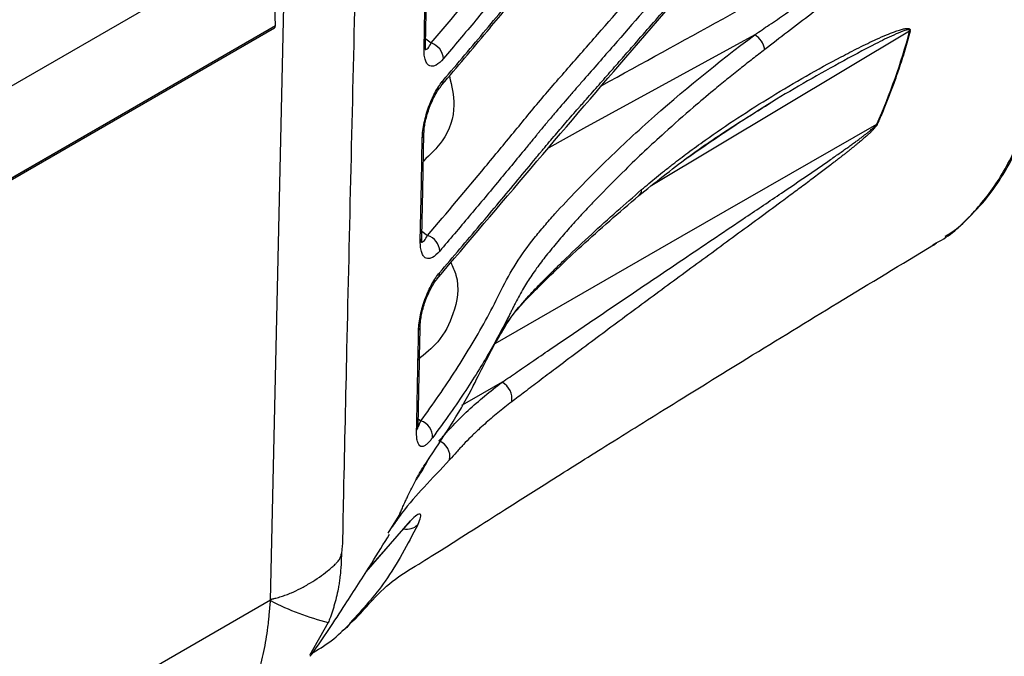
# Model space of a CAD drawing. Header units: millimetres. Extents: x 5 to 597, y 5 to 415.
# Tile 14 of 136: x 118 to 129, y 303 to 310. Entities that reach past the tile are written whole.
import ezdxf

# ---------------------------------------------------------------- set-up
doc = ezdxf.new("R2010")
doc.units = ezdxf.units.MM

msp = doc.modelspace()

# ---------------------------------------------------------------- linework, layer by layer
at = {"color": 7, "linetype": 'Continuous', "lineweight": 25}
for p, q in [((121.1938, 310.778), (111.5772, 305.2264)), ((121.2229, 309.8004), (121.1938, 310.778)), ((111.5959, 304.2245), (121.2126, 309.7761)), ((121.2229, 309.8004), (111.6062, 304.2488)), ((121.2229, 309.799), (111.6063, 304.2474)), ((128.3338, 307.4293), (128.3671, 307.4539)), ((122.2158, 303.9156), (122.6448, 304.4054)), ((121.1706, 303.5896), (110.4351, 297.3921)), ((122.0295, 303.3361), (122.1006, 303.4008))]:
    msp.add_line(p, q, dxfattribs=at)
at = {"color": 8, "linetype": 'Continuous', "lineweight": 25}
for p, q in [((121.1705, 303.5839), (121.312, 310.014)), ((128.0777, 309.7407), (125.2917, 308.0738)), ((122.8467, 309.6601), (122.907, 309.6136)), ((122.8065, 307.5803), (122.8675, 307.5333)), ((122.7666, 305.5504), (122.7939, 305.5277)), ((122.4398, 304.3144), (122.5589, 304.5035)), ((122.2022, 303.8958), (122.6817, 304.4457)), ((121.7932, 303.3473), (121.5921, 302.9907))]:
    msp.add_line(p, q, dxfattribs=at)
at = {"color": 7, "linetype": 'Continuous', "lineweight": 25, "flags": 128}
for points in [[(122.8289, 309.55), (122.8411, 310.183), (122.8506, 310.6803)], [(122.8455, 309.5971), (122.8553, 310.1085), (122.8672, 310.7274)], [(122.8053, 307.5173), (122.8151, 308.0232), (122.8269, 308.6354)], [(122.7885, 307.47), (122.8007, 308.0962), (122.8102, 308.5882)]]:
    msp.add_lwpolyline(points, dxfattribs=at)
at = {"color": 8, "linetype": 'Continuous', "lineweight": 25, "flags": 128}
for points in [[(126.403, 309.7029), (124.5532, 308.6873), (124.1775, 308.4812)], [(123.5964, 306.3653), (125.6203, 307.5273), (127.7223, 308.7341)], [(123.6731, 305.946), (123.3663, 305.7699), (123.2338, 305.6938)]]:
    msp.add_lwpolyline(points, dxfattribs=at)
at = {"color": 7, "linetype": 'Continuous', "lineweight": 25}
for centre, radius, start, end in [((121.1984, 309.7962), 0.0246, 305.01333, 6.29885), ((121.1745, 309.7989), 0.0484, 0.00736, 1.70966), ((126.2852, 309.5065), 0.229, 9.06506, 59.04166), ((128.0863, 309.9555), 0.215, 267.71363, 269.31596), ((122.8449, 309.4297), 0.1941, 4.2248, 71.32664), ((127.7372, 308.8659), 0.1326, 263.55791, 265.63972), ((122.805, 307.3493), 0.1944, 4.20752, 71.22958), ((123.573, 305.7656), 0.2063, 351.07416, 60.97431), ((122.7419, 305.3565), 0.179, 356.48803, 73.1082), ((122.9291, 305.1411), 0.1796, 348.8682, 70.49318), ((122.5192, 306.1953), 2.9391, 242.6857, 255.69919)]:
    msp.add_arc(centre, radius, start, end, dxfattribs=at)
at = {"color": 8, "linetype": 'Continuous', "lineweight": 25}
for centre, radius, start, end in [((122.7822, 309.593), 0.0634, 317.35429, 3.71527), ((122.9422, 309.2085), 0.0935, 321.49051, 0.07951), ((122.7628, 308.6318), 0.0644, 317.47196, 357.8266), ((125.0986, 308.0275), 0.0823, 307.56948, 0.29788), ((122.7419, 307.5132), 0.0635, 317.20115, 3.66173), ((122.9026, 307.1285), 0.0935, 321.37179, 0.09806), ((122.7226, 306.5524), 0.0645, 317.30864, 357.94846), ((122.6995, 305.4723), 0.0656, 318.33532, 3.14292), ((122.772, 305.1161), 0.0919, 309.66902, 340.81542), ((122.4772, 304.5546), 0.0964, 328.01638, 351.92246), ((122.6384, 304.5347), 0.1785, 260.34957, 313.47029), ((122.5893, 304.4934), 0.104, 302.32596, 332.69676)]:
    msp.add_arc(centre, radius, start, end, dxfattribs=at)
at = {"color": 7, "linetype": 'Continuous', "lineweight": 25}
for points, knots in [([(122.907, 309.6136), (123.137, 309.8856), (123.3651, 310.1583), (123.7036, 310.5686), (123.8159, 310.7055), (123.9832, 310.9114), (124.0391, 310.98), (124.1529, 311.1164), (124.2105, 311.1844), (124.3847, 311.3877), (124.5028, 311.5226), (124.7376, 311.7928), (124.8548, 311.9279), (125.2059, 312.3336), (125.4395, 312.6042), (126.6055, 313.9582), (127.5324, 315.0435), (128.467, 316.1259)], [0, 0, 0, 0, 0.125, 0.125, 0.1875, 0.1875, 0.21875, 0.21875, 0.25, 0.25, 0.3125, 0.3125, 0.375, 0.375, 0.5, 0.5, 1, 1, 1, 1]), ([(128.5979, 315.9577), (128.4357, 315.7696), (128.0994, 315.3794), (127.578, 314.7723), (127.0205, 314.1225), (126.4255, 313.4288), (125.7828, 312.6808), (125.2204, 312.029), (124.8366, 311.5862), (124.6605, 311.3837), (124.5864, 311.2983), (124.5302, 311.234), (124.4716, 311.1661), (124.3703, 311.0486), (124.2554, 310.913), (124.1564, 310.7934), (124.1006, 310.7248), (123.9614, 310.5532), (123.7245, 310.2643), (123.3844, 309.8545), (123.155, 309.5823), (123.0385, 309.444)], [0, 0, 0, 0, 0.0868376, 0.1801169, 0.2799433, 0.3864867, 0.499994, 0.6249935, 0.687494, 0.7046654, 0.7187446, 0.7269374, 0.734539, 0.7499946, 0.7812439, 0.7968695, 0.8046827, 0.812496, 0.8750003, 0.9364879, 1, 1, 1, 1]), ([(123.0357, 309.2087), (123.1139, 309.3009), (123.2686, 309.4833), (123.4964, 309.7544), (123.7589, 310.069), (123.9583, 310.3106), (124.0975, 310.4809), (124.1533, 310.5489), (124.2523, 310.6676), (124.3675, 310.8029), (124.4687, 310.9197), (124.5273, 310.9874), (124.5872, 311.0557), (124.6615, 311.141), (124.8376, 311.3429), (125.2173, 311.7794), (125.9078, 312.5764), (126.7893, 313.5985), (127.7193, 314.6782), (128.3132, 315.3642), (128.5962, 315.6911)], [0, 0, 0, 0, 0.0425932, 0.08426478, 0.12499302, 0.18749203, 0.19531216, 0.2031171, 0.2187415, 0.24998974, 0.2656145, 0.27297019, 0.28123973, 0.29748724, 0.31249067, 0.37499171, 0.49999337, 0.6820661, 0.84846663, 1, 1, 1, 1]), ([(123.0224, 309.1599), (123.1853, 309.3524), (123.4819, 309.7029), (123.8715, 310.1716), (124.1729, 310.5421), (124.4346, 310.847), (124.935, 311.419), (125.5639, 312.1444), (126.3042, 313.0013), (126.7945, 313.5699), (127.1927, 314.0317), (127.5522, 314.4484), (128.0219, 314.9925), (128.3731, 315.3977), (128.5672, 315.6216)], [0, 0, 0, 0, 0.08913392, 0.16224421, 0.21629793, 0.259616, 0.30393136, 0.48291051, 0.59697504, 0.70222057, 0.74709991, 0.81155953, 0.89586008, 1, 1, 1, 1]), ([(128.6548, 307.6683), (128.735, 307.7466), (128.8845, 307.8925), (129.0761, 308.1612), (129.2242, 308.4294), (129.3726, 308.7836), (129.499, 309.2244), (129.5715, 309.7343), (129.5907, 310.2016), (129.5767, 310.6588), (129.5213, 311.1693), (129.4087, 311.7677), (129.2272, 312.4394), (129.0281, 313.0004), (128.8602, 313.3955), (128.7465, 313.6809), (128.7255, 313.8837), (128.7111, 314.0228)], [0, 0, 0, 0, 0.0661042, 0.1231271, 0.1874704, 0.2344777, 0.3276992, 0.4196839, 0.4789292, 0.538631, 0.6181875, 0.6936335, 0.783149, 0.8878001, 0.9163933, 0.942645, 1, 1, 1, 1]), ([(122.8675, 307.5333), (123.0768, 307.7796), (123.2847, 308.0265), (123.5937, 308.3978), (123.6963, 308.5217), (123.8493, 308.7079), (123.8999, 308.7701), (124.0019, 308.8943), (124.0536, 308.9561), (124.2102, 309.1409), (124.3169, 309.2634), (124.5311, 309.5079), (124.6381, 309.6302), (124.9587, 309.9972), (125.172, 310.242), (125.811, 310.9769), (126.2358, 311.4673), (126.8736, 312.2026), (127.0862, 312.4477), (127.5137, 312.9371), (127.7283, 313.1814), (127.9472, 313.4241)], [0, 0, 0, 0, 0.125, 0.125, 0.1875, 0.1875, 0.21875, 0.21875, 0.25, 0.25, 0.3125, 0.3125, 0.375, 0.375, 0.5, 0.5, 0.75, 0.75, 0.875, 0.875, 1, 1, 1, 1]), ([(128.3308, 307.4359), (128.3522, 307.4462), (128.5154, 307.5242), (128.7672, 307.7639), (129.0729, 308.1534), (129.3031, 308.6358), (129.4613, 309.1875), (129.5434, 309.8023), (129.5473, 310.4693), (129.4725, 311.1755), (129.315, 311.9387), (129.1156, 312.5907), (128.944, 313.0483), (128.8624, 313.2503), (128.8219, 313.3476), (128.8038, 313.3904), (128.7958, 313.4093)], [0, 0, 0, 0, 0.014842, 0.1129674, 0.2118455, 0.3099328, 0.4085416, 0.5069003, 0.6050179, 0.7038458, 0.8018647, 0.9123072, 0.961313, 0.9829544, 0.992497, 1, 1, 1, 1]), ([(128.0769, 313.2559), (128.0235, 313.1959), (127.9137, 313.0727), (127.7463, 312.8828), (127.571, 312.683), (127.3877, 312.4732), (127.1962, 312.2535), (126.9964, 312.0237), (126.7323, 311.7195), (126.3933, 311.3285), (125.9683, 310.8386), (125.4583, 310.2509), (124.9827, 309.7049), (124.6485, 309.3227), (124.5146, 309.1699), (124.4612, 309.1087), (124.368, 309.0016), (124.2625, 308.8787), (124.1587, 308.7552), (124.1009, 308.6857), (124.0628, 308.6389), (124.0374, 308.608), (123.993, 308.5535), (123.853, 308.3829), (123.6241, 308.1061), (123.3139, 307.7354), (123.105, 307.4889), (122.9988, 307.3635)], [0, 0, 0, 0, 0.0305973, 0.0629031, 0.096914, 0.1326275, 0.1700442, 0.2091664, 0.2499991, 0.3253859, 0.4086712, 0.4999958, 0.6249939, 0.6874931, 0.6953055, 0.7031179, 0.7187427, 0.7499927, 0.7656335, 0.7812435, 0.7851536, 0.7890564, 0.7968692, 0.8124949, 0.8749965, 0.9364165, 1, 1, 1, 1]), ([(122.9961, 307.1287), (123.0699, 307.2153), (123.2158, 307.3865), (123.4305, 307.6405), (123.6388, 307.8884), (123.8405, 308.1308), (123.986, 308.3057), (124.0721, 308.4113), (124.1042, 308.4497), (124.1337, 308.4852), (124.1988, 308.5626), (124.2976, 308.6786), (124.409, 308.8071), (124.4838, 308.8923), (124.5288, 308.9439), (124.5969, 309.0211), (124.7028, 309.1419), (124.8382, 309.2963), (124.9723, 309.4494), (125.1826, 309.6898), (125.4676, 310.0156), (125.8244, 310.4245), (126.1909, 310.8462), (126.5565, 311.2683), (126.9109, 311.6782), (127.1363, 311.9375), (127.2427, 312.0599)], [0, 0, 0, 0, 0.052531, 0.1038138, 0.1538283, 0.202558, 0.2499901, 0.2598927, 0.2656152, 0.2734206, 0.2812397, 0.3124879, 0.3437372, 0.3593624, 0.3645632, 0.3749879, 0.4066789, 0.4380735, 0.4691763, 0.4999913, 0.5845348, 0.6678468, 0.7499956, 0.8422091, 0.9255322, 1, 1, 1, 1]), ([(122.9669, 307.061), (123.6452, 307.8601), (125.0457, 309.5099), (126.4754, 311.1511), (127.2125, 311.9973)], [0, 0, 0, 0, 0.4843541, 1, 1, 1, 1]), ([(126.403, 309.7029), (126.4556, 309.7384), (126.5666, 309.8133), (126.743, 309.9328), (126.9359, 310.0638), (127.1792, 310.2293), (127.4601, 310.4215), (127.7493, 310.6215), (127.9788, 310.7828), (128.1455, 310.9031), (128.2549, 310.9843), (128.3318, 311.0435), (128.3772, 311.0796), (128.4107, 311.1073), (128.4343, 311.1274), (128.4552, 311.1459), (128.4735, 311.1629), (128.4893, 311.1784), (128.5024, 311.1924), (128.5129, 311.2047), (128.5208, 311.2156), (128.5265, 311.2249), (128.5284, 311.2311), (128.5292, 311.2338)], [0, 0, 0, 0, 0.0749742, 0.1583012, 0.2499967, 0.347292, 0.4999404, 0.6427508, 0.7498938, 0.8187647, 0.8748997, 0.9026645, 0.9267436, 0.9391579, 0.9504149, 0.9605179, 0.9694715, 0.9772824, 0.9839609, 0.989524, 0.9940011, 0.9974501, 1, 1, 1, 1]), ([(128.5362, 311.2343), (128.536, 311.2317), (128.5354, 311.2263), (128.5329, 311.2178), (128.5294, 311.2087), (128.5245, 311.1988), (128.5185, 311.1882), (128.5113, 311.1769), (128.5028, 311.1648), (128.4931, 311.152), (128.4821, 311.1384), (128.4699, 311.1241), (128.4565, 311.109), (128.4419, 311.0932), (128.426, 311.0766), (128.409, 311.0593), (128.3907, 311.0413), (128.3711, 311.0224), (128.3504, 311.0029), (128.3284, 310.9825), (128.2928, 310.9501), (128.2423, 310.9053), (128.179, 310.8508), (128.1137, 310.7958), (127.9884, 310.692), (127.7924, 310.5342), (127.5332, 310.3308), (127.2711, 310.1271), (127.0135, 309.9284), (126.7597, 309.7331), (126.5931, 309.6053), (126.5114, 309.5426)], [0, 0, 0, 0, 0.0023522, 0.0050085, 0.008043, 0.0115058, 0.0154306, 0.0198406, 0.0247519, 0.0301766, 0.0361232, 0.0425986, 0.0496077, 0.0571548, 0.065243, 0.073875, 0.083053, 0.0927789, 0.103054, 0.1138799, 0.1252575, 0.1555283, 0.1877505, 0.2174041, 0.2502665, 0.3690379, 0.500156, 0.6248646, 0.750021, 0.8773503, 1, 1, 1, 1]), ([(122.7939, 305.5277), (122.9267, 305.7091), (123.0545, 305.8926), (123.2955, 306.2658), (123.4086, 306.4555), (123.5652, 306.7456), (123.6151, 306.8433), (123.712, 307.0399), (123.7652, 307.1362), (123.8837, 307.3236), (123.9487, 307.4149), (124.055, 307.5481), (124.0922, 307.5918), (124.1669, 307.679), (124.2048, 307.7223), (124.3206, 307.8515), (124.4009, 307.9364), (124.5634, 308.1052), (124.6462, 308.189), (124.8989, 308.4385), (125.0733, 308.6023), (125.6143, 309.0862), (125.9988, 309.3987), (126.403, 309.7029)], [0, 0, 0, 0, 0.125, 0.125, 0.25, 0.25, 0.3125, 0.3125, 0.375, 0.375, 0.4375, 0.4375, 0.46875, 0.46875, 0.5, 0.5, 0.5625, 0.5625, 0.625, 0.625, 0.75, 0.75, 1, 1, 1, 1]), ([(125.1808, 308.0279), (125.2071, 308.0502), (125.2606, 308.0958), (125.3432, 308.164), (125.4295, 308.2338), (125.5417, 308.3221), (125.687, 308.4325), (125.9198, 308.6018), (126.2207, 308.8069), (126.5855, 309.0374), (126.9577, 309.2577), (127.2732, 309.4313), (127.5283, 309.5632), (127.6922, 309.6424), (127.8209, 309.6994), (127.9031, 309.7323), (127.9639, 309.7533), (128.0028, 309.7641), (128.0296, 309.7694), (128.0473, 309.7713), (128.0618, 309.7711), (128.0729, 309.7687), (128.08, 309.7641), (128.0842, 309.758), (128.0856, 309.7499), (128.0844, 309.7437), (128.0837, 309.7406)], [0, 0, 0, 0, 0.0294558, 0.0601124, 0.0919672, 0.125018, 0.1834142, 0.2500157, 0.3749908, 0.4999823, 0.6249956, 0.7500049, 0.8125165, 0.8750243, 0.9096331, 0.9375337, 0.9547627, 0.9687884, 0.9756738, 0.9813161, 0.986662, 0.9907215, 0.9935118, 0.9958198, 0.9978773, 1, 1, 1, 1]), ([(128.0837, 309.7406), (128.0744, 309.7062), (128.0556, 309.6374), (128.0254, 309.5347), (127.9937, 309.4322), (127.9545, 309.3125), (127.9075, 309.1778), (127.8512, 309.0283), (127.7916, 308.8806), (127.7487, 308.7828), (127.7271, 308.7337)], [0, 0, 0, 0, 0.0995812, 0.199492, 0.2997139, 0.4002295, 0.5526177, 0.6999107, 0.8490736, 1, 1, 1, 1]), ([(123.0385, 309.444), (123.011, 309.4115), (122.9842, 309.3881), (122.946, 309.3678), (122.9339, 309.3638), (122.911, 309.3611), (122.9001, 309.3625), (122.8802, 309.3712), (122.8713, 309.3783), (122.8557, 309.3983), (122.849, 309.4114), (122.8384, 309.4426), (122.8344, 309.4607), (122.8294, 309.5019), (122.8284, 309.5251), (122.8289, 309.55)], [0, 0, 0, 0, 0.25, 0.25, 0.375, 0.375, 0.5, 0.5, 0.625, 0.625, 0.75, 0.75, 0.875, 0.875, 1, 1, 1, 1]), ([(122.8399, 309.5452), (122.8413, 309.5447), (122.845, 309.5432), (122.845, 309.559), (122.8455, 309.5802), (122.8457, 309.5911)], [0, 0, 0, 0, 0.2226287, 0.5998021, 1, 1, 1, 1]), ([(126.5114, 309.5426), (126.4677, 309.5089), (126.3781, 309.4398), (126.242, 309.3325), (126.1006, 309.2189), (125.9321, 309.0806), (125.7052, 308.889), (125.3826, 308.6044), (125.0474, 308.2885), (124.7841, 308.0238), (124.6188, 307.8515), (124.527, 307.7537), (124.4723, 307.6942), (124.458, 307.6785)], [0, 0, 0, 0, 0.0580281, 0.1190353, 0.1830466, 0.2500913, 0.3507922, 0.5001266, 0.7125957, 0.8511134, 0.9101571, 0.9763968, 1, 1, 1, 1]), ([(122.8102, 308.5882), (122.8107, 308.6133), (122.8127, 308.6396), (122.8196, 308.6948), (122.8245, 308.724), (122.8432, 308.8118), (122.861, 308.8724), (122.8928, 308.9579), (122.9044, 308.9859), (122.9286, 309.0391), (122.9412, 309.0642), (122.9674, 309.1115), (122.981, 309.1338), (123.0082, 309.1742), (123.0219, 309.1924), (123.0357, 309.2087)], [0, 0, 0, 0, 0.125, 0.125, 0.25, 0.25, 0.5, 0.5, 0.625, 0.625, 0.75, 0.75, 0.875, 0.875, 1, 1, 1, 1]), ([(122.8271, 308.6294), (122.8279, 308.6453), (122.8294, 308.6786), (122.8383, 308.7389), (122.8532, 308.8072), (122.8751, 308.8816), (122.9036, 308.9582), (122.9377, 309.032), (122.9761, 309.0999), (123.0021, 309.1332), (123.0154, 309.1503)], [0, 0, 0, 0, 0.0957739, 0.2000764, 0.3127165, 0.4342206, 0.5639216, 0.7017745, 0.8472512, 1, 1, 1, 1]), ([(125.1486, 307.9621), (125.325, 308.1038), (125.6571, 308.3704), (126.1433, 308.7007), (126.4557, 308.8925), (126.6006, 308.9814)], [0, 0, 0, 0, 0.3779608, 0.7113899, 1, 1, 1, 1]), ([(123.6731, 305.946), (123.7274, 305.9833), (123.8413, 306.0615), (124.0217, 306.185), (124.2193, 306.32), (124.4344, 306.4665), (124.7273, 306.6655), (125.1402, 306.9448), (125.6873, 307.3135), (126.2208, 307.6728), (126.6576, 307.9667), (126.959, 308.1716), (127.1492, 308.3022), (127.2617, 308.3805), (127.3134, 308.4168), (127.3622, 308.4513), (127.4078, 308.4838), (127.4504, 308.5144), (127.4899, 308.5432), (127.5264, 308.57), (127.5597, 308.5949), (127.59, 308.6179), (127.6172, 308.639), (127.6414, 308.6582), (127.6624, 308.6754), (127.6804, 308.6908), (127.6953, 308.7042), (127.7071, 308.7157), (127.7161, 308.7252), (127.7205, 308.7315), (127.7223, 308.7341)], [0, 0, 0, 0, 0.0417023, 0.0875551, 0.1375592, 0.1917151, 0.2500233, 0.3576412, 0.4999881, 0.6553043, 0.7499613, 0.8191344, 0.8749696, 0.8882478, 0.9007806, 0.912568, 0.9236104, 0.9339082, 0.9434618, 0.9522717, 0.9603388, 0.9676639, 0.9742483, 0.9800939, 0.9852031, 0.9895798, 0.9932302, 0.996165, 0.9984053, 1, 1, 1, 1]), ([(127.7271, 308.7337), (127.726, 308.7314), (127.7236, 308.7264), (127.7186, 308.7188), (127.7126, 308.7104), (127.7052, 308.7012), (127.6966, 308.6912), (127.6868, 308.6804), (127.6756, 308.6688), (127.6633, 308.6564), (127.6496, 308.6432), (127.6347, 308.6292), (127.6185, 308.6145), (127.6011, 308.5989), (127.5824, 308.5825), (127.5624, 308.5653), (127.5412, 308.5473), (127.5187, 308.5285), (127.495, 308.5089), (127.47, 308.4885), (127.4437, 308.4673), (127.4162, 308.4452), (127.3874, 308.4224), (127.3574, 308.3987), (127.3261, 308.3742), (127.2935, 308.3489), (127.2597, 308.3228), (127.1988, 308.2759), (127.1082, 308.207), (126.9856, 308.1146), (126.8543, 308.0167), (126.6004, 307.8284), (126.2178, 307.5473), (125.7148, 307.179), (125.2149, 306.811), (124.8059, 306.5079), (124.4865, 306.2694), (124.2678, 306.1053), (124.079, 305.9627), (123.9216, 305.8434), (123.8233, 305.7688), (123.7768, 305.7336)], [0, 0, 0, 0, 0.0012833, 0.0027737, 0.0045026, 0.00649, 0.0087492, 0.0112891, 0.014116, 0.0172346, 0.0206482, 0.0243595, 0.0283704, 0.0326826, 0.0372973, 0.0422158, 0.0474387, 0.0529669, 0.0588011, 0.0649417, 0.0713893, 0.0781442, 0.0852069, 0.0925777, 0.1002569, 0.1082449, 0.1165418, 0.1251479, 0.1531281, 0.1832851, 0.2156253, 0.2501555, 0.3712524, 0.500074, 0.6272625, 0.7499723, 0.8137108, 0.8749792, 0.9210061, 0.9626868, 1, 1, 1, 1]), ([(123.6685, 306.5025), (123.6699, 306.5048), (123.6727, 306.5093), (123.6761, 306.5144), (123.6802, 306.5208), (123.6886, 306.5337), (123.7077, 306.5624), (123.7491, 306.6219), (123.8379, 306.7394), (123.9514, 306.8708), (124.0538, 306.9784), (124.1167, 307.0424), (124.1806, 307.1063), (124.2655, 307.1904), (124.4212, 307.3419), (124.6353, 307.544), (124.9083, 307.7918), (125.0915, 307.9505), (125.1808, 308.0279)], [0, 0, 0, 0, 0.0038921, 0.0078374, 0.0100165, 0.0156704, 0.031333, 0.0626521, 0.1253003, 0.2502962, 0.3127346, 0.3346825, 0.3751844, 0.4386146, 0.5001244, 0.675085, 0.8416126, 1, 1, 1, 1]), ([(123.5977, 306.3661), (123.6294, 306.4183), (123.6763, 306.4955), (123.7944, 306.7008), (124.0844, 306.9959), (124.5563, 307.452), (124.9389, 307.7816), (125.1486, 307.9621)], [0, 0, 0, 0, 0.0925358, 0.1367528, 0.3616851, 0.6502921, 1, 1, 1, 1]), ([(124.458, 307.6785), (124.4378, 307.6557), (124.3969, 307.6091), (124.3358, 307.5382), (124.2737, 307.465), (124.211, 307.3901), (124.1513, 307.3179), (124.096, 307.2464), (124.0439, 307.1757), (123.9785, 307.0816), (123.9001, 306.9578), (123.8381, 306.8457), (123.7984, 306.7672), (123.7805, 306.7307), (123.7617, 306.693), (123.7236, 306.6172), (123.6559, 306.4866), (123.5518, 306.2977), (123.4241, 306.0822), (123.2765, 305.8506), (123.1081, 305.6027), (122.9846, 305.4333), (122.9205, 305.3455)], [0, 0, 0, 0, 0.029749, 0.0604974, 0.0922547, 0.1250299, 0.1581516, 0.1874101, 0.2172882, 0.2496874, 0.308376, 0.3744438, 0.3900959, 0.4057482, 0.4195968, 0.4370645, 0.4996553, 0.5833471, 0.6752429, 0.775307, 0.8835354, 1, 1, 1, 1]), ([(128.4631, 307.5248), (128.5287, 307.5653), (128.5966, 307.6072), (128.6529, 307.6662), (128.6548, 307.6683)], [0, 0, 0, 0, 0.9654199, 1, 1, 1, 1]), ([(122.9988, 307.3635), (122.9712, 307.3311), (122.9444, 307.3077), (122.906, 307.2875), (122.8939, 307.2835), (122.8709, 307.2809), (122.86, 307.2823), (122.84, 307.2911), (122.8311, 307.2983), (122.8155, 307.3183), (122.8087, 307.3314), (122.7981, 307.3627), (122.7941, 307.3808), (122.7891, 307.422), (122.7881, 307.4451), (122.7885, 307.47)], [0, 0, 0, 0, 0.25, 0.25, 0.375, 0.375, 0.5, 0.5, 0.625, 0.625, 0.75, 0.75, 0.875, 0.875, 1, 1, 1, 1]), ([(122.7997, 307.4654), (122.8011, 307.4648), (122.8049, 307.4634), (122.8048, 307.4792), (122.8053, 307.5004), (122.8055, 307.5113)], [0, 0, 0, 0, 0.2244245, 0.6007379, 1, 1, 1, 1]), ([(122.0748, 303.374), (122.0858, 303.3857), (122.152, 303.4559), (122.2876, 303.6132), (122.4927, 303.8128), (122.7517, 303.967), (123.0382, 304.1452), (123.346, 304.3418), (123.7324, 304.5877), (124.2001, 304.8837), (124.7906, 305.2549), (125.5126, 305.7052), (126.3639, 306.2311), (127.3198, 306.8163), (127.9907, 307.2217), (128.3344, 307.4294)], [0, 0, 0, 0, 0.0054018, 0.032399, 0.0908312, 0.1570339, 0.2143233, 0.2676622, 0.3194887, 0.3868423, 0.4742719, 0.5795958, 0.7042394, 0.8484536, 1, 1, 1, 1]), ([(122.7699, 306.5087), (122.7704, 306.5337), (122.7724, 306.56), (122.7793, 306.6152), (122.7843, 306.6444), (122.803, 306.7321), (122.8208, 306.7927), (122.8527, 306.878), (122.8643, 306.906), (122.8886, 306.9592), (122.9012, 306.9843), (122.9275, 307.0316), (122.9411, 307.0539), (122.9684, 307.0942), (122.9822, 307.1124), (122.9961, 307.1287)], [0, 0, 0, 0, 0.125, 0.125, 0.25, 0.25, 0.5, 0.5, 0.625, 0.625, 0.75, 0.75, 0.875, 0.875, 1, 1, 1, 1]), ([(122.787, 306.55), (122.7877, 306.5659), (122.7892, 306.5991), (122.7982, 306.6593), (122.8131, 306.7276), (122.835, 306.8019), (122.8636, 306.8783), (122.8978, 306.9521), (122.9362, 307.0198), (122.9623, 307.0531), (122.9756, 307.0701)], [0, 0, 0, 0, 0.0957863, 0.2001012, 0.3127542, 0.4342639, 0.5639665, 0.7018167, 0.847274, 1, 1, 1, 1]), ([(122.7485, 305.4287), (122.7492, 305.4489), (122.7506, 305.491), (122.7515, 305.5513), (122.7528, 305.6206), (122.7546, 305.7118), (122.7569, 305.8311), (122.7621, 306.1017), (122.7664, 306.3279), (122.7699, 306.5087)], [0, 0, 0, 0, 0.0570989, 0.1192121, 0.1675818, 0.2494603, 0.3722796, 0.4985903, 1, 1, 1, 1]), ([(122.765, 305.4759), (122.7686, 305.6391), (122.7764, 305.999), (122.7831, 306.3591), (122.7868, 306.556)], [0, 0, 0, 0, 0.453336, 1, 1, 1, 1]), ([(122.8588, 305.0859), (123.0311, 305.3437), (123.2196, 305.6258), (123.3671, 305.9187), (123.3798, 305.9438)], [0, 0, 0, 0, 0.9143965, 1, 1, 1, 1]), ([(122.9891, 305.3105), (123.0142, 305.3387), (123.0395, 305.3668), (123.0904, 305.4229), (123.1158, 305.451), (123.1944, 305.534), (123.2493, 305.588), (123.4207, 305.7467), (123.5436, 305.848), (123.6731, 305.946)], [0, 0, 0, 0, 0.125, 0.125, 0.25, 0.25, 0.5, 0.5, 1, 1, 1, 1]), ([(123.7768, 305.7336), (123.7513, 305.714), (123.7005, 305.6748), (123.6264, 305.6151), (123.5542, 305.5549), (123.4842, 305.494), (123.4103, 305.4269), (123.3336, 305.3533), (123.2677, 305.286), (123.2172, 305.2312), (123.1673, 305.1759), (123.1301, 305.1342), (123.1053, 305.1065)], [0, 0, 0, 0, 0.1010446, 0.2016787, 0.3018185, 0.4013859, 0.5003088, 0.6257933, 0.7500367, 0.8125053, 0.874996, 1, 1, 1, 1]), ([(122.9205, 305.3455), (122.9162, 305.3398), (122.9076, 305.3284), (122.8951, 305.3131), (122.883, 305.2994), (122.8713, 305.2873), (122.86, 305.2768), (122.8416, 305.262), (122.8179, 305.2491), (122.7919, 305.2496), (122.7711, 305.2673), (122.7588, 305.2978), (122.7522, 305.3304), (122.749, 305.3593), (122.7476, 305.3918), (122.7482, 305.4163), (122.7485, 305.4287)], [0, 0, 0, 0, 0.0421133, 0.0838754, 0.1254195, 0.1668779, 0.2083796, 0.2500483, 0.3763782, 0.4995552, 0.6260224, 0.7491552, 0.8124589, 0.8748993, 0.9371769, 1, 1, 1, 1]), ([(122.5589, 304.5035), (122.5618, 304.51), (122.5673, 304.5228), (122.5764, 304.5437), (122.586, 304.5655), (122.596, 304.5883), (122.6066, 304.6121), (122.6196, 304.6411), (122.6355, 304.6761), (122.661, 304.731), (122.6953, 304.8022), (122.7312, 304.8721), (122.7598, 304.9248), (122.7832, 304.9663), (122.8083, 305.0085), (122.8346, 305.0504), (122.8507, 305.0739), (122.8588, 305.0859)], [0, 0, 0, 0, 0.04329762, 0.08576479, 0.12753499, 0.1687489, 0.20955792, 0.25012867, 0.31232181, 0.37480434, 0.49936441, 0.62438173, 0.68659995, 0.74955835, 0.83188912, 0.91488256, 1, 1, 1, 1]), ([(122.7612, 304.4051), (122.7771, 304.4374), (122.7871, 304.4636), (122.7934, 304.4925), (122.7941, 304.5005), (122.7926, 304.5125), (122.7904, 304.5166), (122.7833, 304.521), (122.7783, 304.5211), (122.7658, 304.5174), (122.7582, 304.5134), (122.7315, 304.4952), (122.7087, 304.4745), (122.6817, 304.4457)], [0, 0, 0, 0, 0.25, 0.25, 0.375, 0.375, 0.5, 0.5, 0.625, 0.625, 0.75, 0.75, 1, 1, 1, 1]), ([(121.6011, 302.9847), (121.6069, 302.9929), (121.7344, 303.1708), (121.9553, 303.5073), (122.2345, 303.9404), (122.3923, 304.1989), (122.4565, 304.304)], [0, 0, 0, 0, 0.0197902, 0.4338241, 0.769824, 1, 1, 1, 1]), ([(121.9473, 304.2121), (121.9456, 304.1903), (121.9425, 304.1515), (121.9376, 304.1123), (121.9355, 304.0952)], [0, 0, 0, 0, 0.5631423, 1, 1, 1, 1]), ([(121.171, 303.5842), (121.1712, 303.5863), (121.1717, 303.59), (121.1742, 303.5959), (121.1785, 303.5999), (121.1834, 303.6015), (121.1887, 303.6027), (121.1946, 303.6039), (121.2016, 303.6052), (121.213, 303.6078), (121.2317, 303.6125), (121.2566, 303.6193), (121.2932, 303.6305), (121.3396, 303.6467), (121.4098, 303.6751), (121.4988, 303.7175), (121.6002, 303.7745), (121.6975, 303.8378), (121.774, 303.895), (121.8299, 303.9416), (121.8653, 303.9737), (121.8901, 303.999), (121.907, 304.0186), (121.9191, 304.0372), (121.9275, 304.0563), (121.9325, 304.076), (121.9344, 304.0882), (121.9355, 304.0952)], [0, 0, 0, 0, 0.0053826, 0.0094332, 0.0132942, 0.0182476, 0.0245628, 0.0309098, 0.0372911, 0.0481264, 0.0683208, 0.0986123, 0.1303643, 0.1899836, 0.2545002, 0.3700305, 0.5030057, 0.629466, 0.7516707, 0.8231696, 0.8760195, 0.9130644, 0.9381583, 0.9549569, 0.969008, 0.9822838, 1, 1, 1, 1]), ([(121.9355, 304.0952), (121.9352, 304.0741), (121.9347, 304.0312), (121.9315, 303.9659), (121.9261, 303.8961), (121.9186, 303.8293), (121.91, 303.7668), (121.8982, 303.6983), (121.88, 303.6165), (121.8598, 303.5405), (121.8428, 303.4823), (121.8283, 303.439), (121.8118, 303.3938), (121.7998, 303.3638), (121.7932, 303.3473)], [0, 0, 0, 0, 0.0799538, 0.1633211, 0.2500245, 0.3499649, 0.4250516, 0.4999265, 0.6249814, 0.7499505, 0.8124297, 0.8749028, 0.93094, 1, 1, 1, 1]), ([(120.45, 301.8836), (120.4638, 301.8944), (120.4913, 301.9161), (120.5313, 301.9508), (120.5704, 301.9873), (120.6085, 302.0256), (120.6456, 302.0658), (120.6816, 302.1077), (120.7166, 302.1514), (120.7504, 302.197), (120.7831, 302.2443), (120.8146, 302.2933), (120.845, 302.3441), (120.8741, 302.3966), (120.902, 302.4509), (120.9286, 302.5068), (120.9765, 302.6156), (121.0385, 302.7865), (121.0908, 302.9901), (121.1229, 303.1625), (121.1394, 303.2775), (121.1498, 303.37), (121.1568, 303.4419), (121.1633, 303.5104), (121.1681, 303.56), (121.1705, 303.5839)], [0, 0, 0, 0, 0.03269642, 0.06546873, 0.09831698, 0.13124124, 0.16424153, 0.19731793, 0.23047047, 0.26369922, 0.2970042, 0.33038548, 0.36384311, 0.39737713, 0.43098759, 0.46467453, 0.49843801, 0.62230414, 0.74758061, 0.80930766, 0.87226685, 0.90925455, 0.93632849, 0.96924897, 1, 1, 1, 1]), ([(121.5998, 303.0075), (121.6773, 303.052), (121.8333, 303.1417), (121.9638, 303.271), (122.0295, 303.3361)], [0, 0, 0, 0, 0.49674901, 1, 1, 1, 1]), ([(122.032, 303.3444), (122.0155, 303.3206), (121.9901, 303.2838), (121.9538, 303.263), (121.9411, 303.2556)], [0, 0, 0, 0, 0.6479767, 1, 1, 1, 1])]:
    msp.add_open_spline(points, degree=3, knots=knots, dxfattribs=at)
at = {"color": 8, "linetype": 'Continuous', "lineweight": 25}
for points, knots in [([(124.7515, 309.1545), (125.1879, 309.3946), (126.4474, 310.0875), (127.7064, 310.7808), (128.5292, 311.2338)], [0, 0, 0, 0, 0.3465296, 1, 1, 1, 1]), ([(122.0828, 310.207), (122.0521, 308.9051), (122.009, 307.0857), (121.9665, 305.1381), (121.9513, 304.4573), (121.9489, 304.2826), (121.9476, 304.2325), (121.9474, 304.2173), (121.9473, 304.2121)], [0, 0, 0, 0, 0.6506646, 0.9093235, 0.9745061, 0.9920522, 0.9972573, 1, 1, 1, 1]), ([(128.0777, 309.7407), (128.0781, 309.7418), (128.0788, 309.7438), (128.0794, 309.7467), (128.0794, 309.7494), (128.0784, 309.7524), (128.0757, 309.7547), (128.0667, 309.7574), (128.0422, 309.7536), (127.987, 309.7355), (127.8728, 309.686), (127.6431, 309.5725), (127.1851, 309.3241), (126.4815, 308.9255), (125.9404, 308.5528), (125.6447, 308.3492)], [0, 0, 0, 0, 0.0008977, 0.0017313, 0.0025307, 0.0033421, 0.0051118, 0.0070992, 0.0159106, 0.0347601, 0.0733841, 0.1514028, 0.308111, 0.6219804, 1, 1, 1, 1]), ([(122.8422, 309.543), (122.8518, 309.5452), (122.872, 309.5498), (122.895, 309.5918), (122.907, 309.6136)], [0, 0, 0, 0, 0.4784005, 1, 1, 1, 1]), ([(123.1033, 309.2558), (123.1272, 309.1506), (123.1817, 308.9111), (123.0817, 308.5853), (122.895, 308.4069), (122.8212, 308.3363)], [0, 0, 0, 0, 0.3212554, 0.7316851, 1, 1, 1, 1]), ([(122.7889, 307.4694), (122.7924, 307.4663), (122.8045, 307.4554), (122.8317, 307.4709), (122.8556, 307.5125), (122.8675, 307.5333)], [0, 0, 0, 0, 0.166753, 0.5829429, 1, 1, 1, 1]), ([(123.1192, 307.2397), (123.1393, 307.1948), (123.2225, 307.0086), (123.1685, 306.7081), (123.0155, 306.3963), (122.8399, 306.251), (122.7636, 306.1879)], [0, 0, 0, 0, 0.1178247, 0.4886659, 0.7777773, 1, 1, 1, 1]), ([(123.3798, 305.9438), (123.4259, 306.0354), (123.5168, 306.2159), (123.6184, 306.4078), (123.6684, 306.5023)], [0, 0, 0, 0, 0.5078122, 1, 1, 1, 1]), ([(122.7631, 305.4595), (122.7643, 305.4609), (122.7681, 305.4653), (122.7781, 305.489), (122.7878, 305.5127), (122.7939, 305.5277)], [0, 0, 0, 0, 0.150458, 0.4646707, 1, 1, 1, 1]), ([(122.7319, 304.8726), (122.7556, 304.9076), (122.8159, 304.9972), (122.867, 305.0919), (122.8981, 305.1495)], [0, 0, 0, 0, 0.3911729, 1, 1, 1, 1]), ([(123.1053, 305.1065), (123.0097, 305.0046), (122.8189, 304.8016), (122.6476, 304.6149), (122.5172, 304.4313), (122.4834, 304.3836)], [0, 0, 0, 0, 0.4268747, 0.8512567, 1, 1, 1, 1]), ([(122.7612, 304.4051), (122.6501, 304.1933), (122.4411, 303.7947), (122.1626, 303.4881), (122.032, 303.3444)], [0, 0, 0, 0, 0.5312292, 1, 1, 1, 1])]:
    msp.add_open_spline(points, degree=3, knots=knots, dxfattribs=at)
at = {"color": 7, "linetype": 'Continuous', "lineweight": 25}
msp.add_open_spline([(127.7223, 308.7341), (127.8675, 309.0594), (127.9855, 309.3946), (128.0777, 309.7407)], degree=3, dxfattribs=at)

doc.saveas('drawing.dxf')
